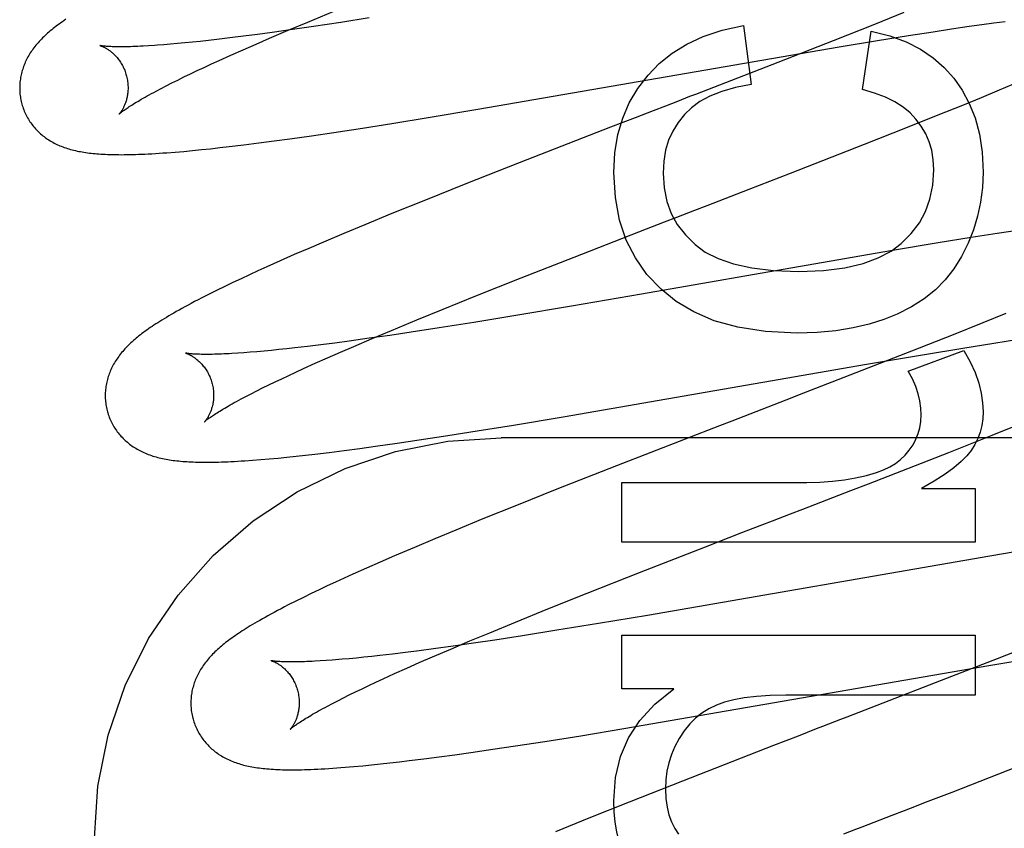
# Model space of a CAD drawing. Header units: inches. Extents: x 0 to 200, y 0 to 129.
# Tile 59 of 94: x 54.34 to 54.522, y 49.95 to 50.1. Entities that reach past the tile are written whole.
import ezdxf

# ---------------------------------------------------------------- set-up
doc = ezdxf.new("R2010")
doc.units = ezdxf.units.IN
doc.header["$LTSCALE"] = 11
doc.header["$MEASUREMENT"] = 0
doc.linetypes.add('HIDDEN', pattern=[0.2, 0.1, -0.1])
doc.layers.add('DEFAULT_2', color=8, linetype='HIDDEN')

msp = doc.modelspace()

# ---------------------------------------------------------------- linework, layer by layer
at = {"layer": 'DEFAULT_2', "color": 8, "linetype": 'HIDDEN'}
for p, q in [((54.41653, 46.55366), (54.41653, 52.05416)), ((54.39336, 50.09927), (54.39804, 50.1012)), ((54.40468, 50.10004), (54.39945, 50.09922)), ((54.50335, 50.10101), (54.49796, 50.09884)), ((54.39053, 50.09789), (54.3868, 50.09736)), ((54.38977, 50.09776), (54.39336, 50.09927)), ((54.39441, 50.09846), (54.39053, 50.09789)), ((54.39945, 50.09922), (54.39441, 50.09846)), ((54.47378, 50.09862), (54.47519, 50.08775)), ((54.49796, 50.09884), (54.4903, 50.0958)), ((54.50875, 50.09749), (54.51218, 50.09801)), ((54.51218, 50.09801), (54.51543, 50.09849)), ((54.51543, 50.09849), (54.51775, 50.09881)), ((54.51775, 50.09881), (54.51996, 50.09911)), ((54.51996, 50.09911), (54.52206, 50.09938)), ((54.37658, 50.09605), (54.37503, 50.09587)), ((54.37898, 50.09634), (54.37658, 50.09605)), ((54.38149, 50.09666), (54.37898, 50.09634)), ((54.3841, 50.097), (54.38149, 50.09666)), ((54.38386, 50.09522), (54.38633, 50.09629)), ((54.3868, 50.09736), (54.3841, 50.097)), ((54.38633, 50.09629), (54.38977, 50.09776)), ((54.4957, 50.08683), (54.49735, 50.09757)), ((54.4985, 50.09587), (54.50423, 50.09679)), ((54.50423, 50.09679), (54.50875, 50.09749)), ((54.36509, 50.09494), (54.36401, 50.09487)), ((54.36807, 50.09517), (54.36684, 50.09507)), ((54.36936, 50.09529), (54.36807, 50.09517)), ((54.3707, 50.09541), (54.36936, 50.09529)), ((54.37209, 50.09555), (54.3707, 50.09541)), ((54.37354, 50.09571), (54.37209, 50.09555)), ((54.37503, 50.09587), (54.37354, 50.09571)), ((54.37919, 50.09316), (54.38148, 50.09417)), ((54.38148, 50.09417), (54.38386, 50.09522)), ((54.4903, 50.0958), (54.48009, 50.0918)), ((54.48072, 50.09287), (54.49143, 50.09469)), ((54.49143, 50.09469), (54.4985, 50.09587)), ((54.37701, 50.09217), (54.37919, 50.09316)), ((54.42477, 50.08316), (54.48072, 50.09287)), ((54.37297, 50.0903), (54.37427, 50.09091)), ((54.37427, 50.09091), (54.37561, 50.09153)), ((54.37561, 50.09153), (54.37701, 50.09217)), ((54.48009, 50.0918), (54.46935, 50.08763)), ((54.36939, 50.08857), (54.37053, 50.08913)), ((54.37053, 50.08913), (54.37172, 50.0897)), ((54.37172, 50.0897), (54.37297, 50.0903)), ((54.36539, 50.08652), (54.3663, 50.087)), ((54.3663, 50.087), (54.36727, 50.0875)), ((54.36727, 50.0875), (54.3683, 50.08803)), ((54.3683, 50.08803), (54.36939, 50.08857)), ((54.46935, 50.08763), (54.46715, 50.08678)), ((54.52098, 50.08676), (54.52336, 50.08777)), ((54.51422, 50.08394), (54.51767, 50.08537)), ((54.51767, 50.08537), (54.52098, 50.08676)), ((54.50971, 50.08211), (54.51422, 50.08394)), ((54.4089, 50.08056), (54.4156, 50.08164)), ((54.4156, 50.08164), (54.42477, 50.08316)), ((54.45376, 50.0816), (54.44925, 50.07985)), ((54.50405, 50.07984), (54.50971, 50.08211)), ((54.39818, 50.0789), (54.40347, 50.0797)), ((54.40347, 50.0797), (54.4089, 50.08056)), ((54.44925, 50.07985), (54.43241, 50.07329)), ((54.49612, 50.0767), (54.50405, 50.07984)), ((54.39009, 50.07773), (54.39408, 50.07829)), ((54.39408, 50.07829), (54.39818, 50.0789)), ((54.37545, 50.07589), (54.37716, 50.07608)), ((54.37716, 50.07608), (54.3789, 50.07628)), ((54.3789, 50.07628), (54.38158, 50.0766)), ((54.38158, 50.0766), (54.38434, 50.07695)), ((54.38434, 50.07695), (54.38718, 50.07733)), ((54.38718, 50.07733), (54.39009, 50.07773)), ((54.48246, 50.07136), (54.49612, 50.0767)), ((54.36891, 50.07527), (54.37048, 50.0754)), ((54.37048, 50.0754), (54.37211, 50.07555)), ((54.37211, 50.07555), (54.37377, 50.07572)), ((54.37377, 50.07572), (54.37545, 50.07589)), ((54.43241, 50.07329), (54.42253, 50.06939)), ((54.47481, 50.0684), (54.48246, 50.07136)), ((54.42253, 50.06939), (54.41507, 50.06641)), ((54.46928, 50.06626), (54.4715, 50.06712)), ((54.41507, 50.06641), (54.40888, 50.0639)), ((54.40888, 50.0639), (54.40389, 50.06184)), ((54.40389, 50.06184), (54.40002, 50.06023)), ((54.45586, 50.06107), (54.45922, 50.06237)), ((54.45922, 50.06237), (54.46146, 50.06324)), ((54.40002, 50.06023), (54.39627, 50.05864)), ((54.44253, 50.05588), (54.45586, 50.06107)), ((54.5206, 50.06023), (54.51577, 50.05948)), ((54.52431, 50.0608), (54.5206, 50.06023)), ((54.39627, 50.05864), (54.39354, 50.05747)), ((54.50971, 50.05849), (54.50125, 50.05708)), ((54.51577, 50.05948), (54.50971, 50.05849)), ((54.39088, 50.05632), (54.3883, 50.05518)), ((54.39354, 50.05747), (54.39088, 50.05632)), ((54.50125, 50.05708), (54.48672, 50.05458)), ((54.3883, 50.05518), (54.3858, 50.05406)), ((54.43277, 50.05204), (54.44253, 50.05588)), ((54.48672, 50.05458), (54.45496, 50.04903)), ((54.3826, 50.0526), (54.38106, 50.05188)), ((54.38418, 50.05332), (54.3826, 50.0526)), ((54.3858, 50.05406), (54.38418, 50.05332)), ((54.37956, 50.05117), (54.37809, 50.05047)), ((54.38106, 50.05188), (54.37956, 50.05117)), ((54.42439, 50.0487), (54.43277, 50.05204)), ((54.3752, 50.04905), (54.37382, 50.04834)), ((54.37663, 50.04976), (54.3752, 50.04905)), ((54.37809, 50.05047), (54.37663, 50.04976)), ((54.45496, 50.04903), (54.44205, 50.04681)), ((54.41834, 50.04626), (54.42439, 50.0487)), ((54.4135, 50.04428), (54.41834, 50.04626)), ((54.44205, 50.04681), (54.43175, 50.04508)), ((54.5222, 50.04546), (54.51792, 50.04372)), ((54.40884, 50.04234), (54.4135, 50.04428)), ((54.42401, 50.04381), (54.41761, 50.0428)), ((54.43175, 50.04508), (54.42401, 50.04381)), ((54.51792, 50.04372), (54.51247, 50.04154)), ((54.40527, 50.04084), (54.40884, 50.04234)), ((54.41247, 50.04201), (54.40851, 50.04142)), ((54.41761, 50.0428), (54.41247, 50.04201)), ((54.51247, 50.04154), (54.50477, 50.03848)), ((54.39581, 50.03968), (54.39335, 50.03938)), ((54.39836, 50.04), (54.39581, 50.03968)), ((54.40101, 50.04036), (54.39836, 50.04)), ((54.40468, 50.04087), (54.40101, 50.04036)), ((54.40185, 50.03938), (54.40527, 50.04084)), ((54.40851, 50.04142), (54.40468, 50.04087)), ((54.51425, 50.03907), (54.51998, 50.03999)), ((54.51998, 50.03999), (54.5245, 50.0407)), ((54.38158, 50.0382), (54.38045, 50.03812)), ((54.38276, 50.03829), (54.38158, 50.0382)), ((54.384, 50.03839), (54.38276, 50.03829)), ((54.3853, 50.03851), (54.384, 50.03839)), ((54.38665, 50.03864), (54.3853, 50.03851)), ((54.38805, 50.03878), (54.38665, 50.03864)), ((54.3895, 50.03893), (54.38805, 50.03878)), ((54.39101, 50.0391), (54.3895, 50.03893)), ((54.39335, 50.03938), (54.39101, 50.0391)), ((54.39702, 50.03727), (54.39939, 50.03831)), ((54.39939, 50.03831), (54.40185, 50.03938)), ((54.50477, 50.03848), (54.49453, 50.03448)), ((54.49646, 50.03607), (54.50717, 50.03789)), ((54.50417, 50.03483), (54.51442, 50.03864)), ((54.50717, 50.03789), (54.51425, 50.03907)), ((54.39259, 50.03528), (54.39475, 50.03626)), ((54.39475, 50.03626), (54.39702, 50.03727)), ((54.44052, 50.02636), (54.49646, 50.03607)), ((54.38986, 50.03403), (54.3912, 50.03465)), ((54.3912, 50.03465), (54.39259, 50.03528)), ((54.49453, 50.03448), (54.48487, 50.03073)), ((54.38616, 50.03226), (54.38734, 50.03283)), ((54.38734, 50.03283), (54.38858, 50.03342)), ((54.38858, 50.03342), (54.38986, 50.03403)), ((54.38197, 50.03015), (54.38293, 50.03064)), ((54.38293, 50.03064), (54.38395, 50.03116)), ((54.38395, 50.03116), (54.38503, 50.0317)), ((54.38503, 50.0317), (54.38616, 50.03226)), ((54.38106, 50.02967), (54.38197, 50.03015)), ((54.43136, 50.02484), (54.44052, 50.02636)), ((54.51963, 50.02296), (54.52532, 50.02525)), ((54.41923, 50.02291), (54.42466, 50.02376)), ((54.42466, 50.02376), (54.43136, 50.02484)), ((54.46935, 50.02473), (54.45031, 50.01733)), ((54.40585, 50.02093), (54.40984, 50.0215)), ((54.40984, 50.0215), (54.41394, 50.0221)), ((54.41394, 50.0221), (54.41923, 50.02291)), ((54.90403, 50.02249), (54.42903, 50.02249)), ((54.51166, 50.01981), (54.51963, 50.02296)), ((54.39467, 50.01949), (54.39735, 50.01981)), ((54.39735, 50.01981), (54.40011, 50.02016)), ((54.40011, 50.02016), (54.40295, 50.02053)), ((54.40295, 50.02053), (54.40585, 50.02093)), ((54.49685, 50.01403), (54.51166, 50.01981)), ((54.3832, 50.01836), (54.38469, 50.01847)), ((54.38469, 50.01847), (54.38626, 50.01861)), ((54.38626, 50.01861), (54.38788, 50.01876)), ((54.38788, 50.01876), (54.38954, 50.01892)), ((54.38954, 50.01892), (54.39122, 50.0191)), ((54.39122, 50.0191), (54.39293, 50.01929)), ((54.39293, 50.01929), (54.39467, 50.01949)), ((54.45031, 50.01733), (54.43935, 50.01301)), ((54.45131, 50.00322), (54.45131, 50.01427)), ((54.45131, 50.01427), (54.48544, 50.01427)), ((54.43935, 50.01301), (54.43189, 50.01003)), ((54.49026, 50.01148), (54.49357, 50.01276)), ((54.49357, 50.01276), (54.49685, 50.01403)), ((54.50662, 50.01316), (54.51651, 50.01316)), ((54.51651, 50.01316), (54.51651, 50.00322)), ((54.43189, 50.01003), (54.4257, 50.00752)), ((54.4257, 50.00752), (54.42069, 50.00547)), ((54.48023, 50.0076), (54.48247, 50.00846)), ((54.42069, 50.00547), (54.41681, 50.00386)), ((54.47349, 50.00499), (54.47686, 50.0063)), ((54.41681, 50.00386), (54.41305, 50.00227)), ((54.46676, 50.00238), (54.47349, 50.00499)), ((54.41305, 50.00227), (54.4094, 50.00071)), ((54.51651, 50.00322), (54.45131, 50.00322)), ((54.45458, 49.99763), (54.46676, 50.00238)), ((54.52647, 50.00186), (54.51925, 50.00066)), ((54.4094, 50.00071), (54.40676, 49.99956)), ((54.51925, 50.00066), (54.45605, 49.98971)), ((54.40419, 49.99843), (54.4017, 49.99732)), ((54.40676, 49.99956), (54.40419, 49.99843)), ((54.40008, 49.99658), (54.3985, 49.99586)), ((54.4017, 49.99732), (54.40008, 49.99658)), ((54.44491, 49.9938), (54.45458, 49.99763)), ((54.39546, 49.99443), (54.394, 49.99374)), ((54.39696, 49.99514), (54.39546, 49.99443)), ((54.3985, 49.99586), (54.39696, 49.99514)), ((54.39258, 49.99304), (54.39117, 49.99234)), ((54.394, 49.99374), (54.39258, 49.99304)), ((54.43767, 49.9909), (54.44491, 49.9938)), ((54.39117, 49.99234), (54.38978, 49.99164)), ((54.43171, 49.98848), (54.43767, 49.9909)), ((54.45605, 49.98971), (54.447, 49.9882)), ((54.42694, 49.98651), (54.43171, 49.98848)), ((54.447, 49.9882), (54.43933, 49.98695)), ((54.42327, 49.98498), (54.42694, 49.98651)), ((54.42791, 49.98516), (54.42398, 49.98458)), ((54.43299, 49.98594), (54.42791, 49.98516)), ((54.43933, 49.98695), (54.43299, 49.98594)), ((54.45131, 49.97614), (54.45131, 49.98603)), ((54.45131, 49.98603), (54.51651, 49.98603)), ((54.51651, 49.98603), (54.51651, 49.97498)), ((54.41656, 49.98353), (54.41394, 49.98319)), ((54.41637, 49.98204), (54.41974, 49.98349)), ((54.42019, 49.98404), (54.41656, 49.98353)), ((54.41974, 49.98349), (54.42327, 49.98498)), ((54.42398, 49.98458), (54.42019, 49.98404)), ((54.5283, 49.98476), (54.52055, 49.98169)), ((54.40101, 49.98171), (54.39972, 49.9816)), ((54.40234, 49.98184), (54.40101, 49.98171)), ((54.40373, 49.98198), (54.40234, 49.98184)), ((54.40517, 49.98213), (54.40373, 49.98198)), ((54.40666, 49.98229), (54.40517, 49.98213)), ((54.40898, 49.98256), (54.40666, 49.98229)), ((54.41141, 49.98286), (54.40898, 49.98256)), ((54.41394, 49.98319), (54.41141, 49.98286)), ((54.41395, 49.98098), (54.41637, 49.98204)), ((54.52055, 49.98169), (54.51026, 49.97767)), ((54.51903, 49.98044), (54.52731, 49.98183)), ((54.39676, 49.98136), (54.39567, 49.98129)), ((54.3979, 49.98145), (54.39676, 49.98136)), ((54.4094, 49.97896), (54.41163, 49.97996)), ((54.41163, 49.97996), (54.41395, 49.98098)), ((54.45168, 49.9688), (54.51903, 49.98044)), ((54.40593, 49.97736), (54.40728, 49.97799)), ((54.40728, 49.97799), (54.4094, 49.97896)), ((54.40218, 49.97558), (54.40338, 49.97616)), ((54.40338, 49.97616), (54.40463, 49.97675)), ((54.40463, 49.97675), (54.40593, 49.97736)), ((54.46089, 49.97614), (54.45131, 49.97614)), ((54.51026, 49.97767), (54.49946, 49.97348)), ((54.39891, 49.97395), (54.39995, 49.97448)), ((54.39995, 49.97448), (54.40104, 49.97502)), ((54.40104, 49.97502), (54.40218, 49.97558)), ((54.51651, 49.97498), (54.48158, 49.97498)), ((54.39702, 49.97296), (54.39793, 49.97345)), ((54.39793, 49.97345), (54.39891, 49.97395)), ((54.44373, 49.96749), (54.45168, 49.9688)), ((54.43709, 49.96644), (54.44373, 49.96749)), ((54.48383, 49.96743), (54.47931, 49.96568)), ((54.42755, 49.96499), (54.43173, 49.96561)), ((54.43173, 49.96561), (54.43709, 49.96644)), ((54.47931, 49.96568), (54.46249, 49.95912)), ((54.41481, 49.96323), (54.41763, 49.9636)), ((54.41763, 49.9636), (54.42053, 49.96399)), ((54.42053, 49.96399), (54.42349, 49.9644)), ((54.42349, 49.9644), (54.42755, 49.96499)), ((54.40189, 49.9618), (54.40351, 49.96195)), ((54.40351, 49.96195), (54.40515, 49.96211)), ((54.40515, 49.96211), (54.40682, 49.96229)), ((54.40682, 49.96229), (54.40853, 49.96248)), ((54.40853, 49.96248), (54.41028, 49.96268)), ((54.41028, 49.96268), (54.41207, 49.96289)), ((54.41207, 49.96289), (54.41481, 49.96323)), ((54.51225, 49.95708), (54.52705, 49.96286)), ((54.46249, 49.95912), (54.45266, 49.95523)), ((54.50787, 49.95539), (54.51225, 49.95708)), ((54.45266, 49.95523), (54.44524, 49.95226)), ((54.44524, 49.95226), (54.4391, 49.94975))]:
    msp.add_line(p, q, dxfattribs=at)
for points in [[(54.34873, 50.09978), (54.34841, 50.09956), (54.3481, 50.09934), (54.3478, 50.09913), (54.3475, 50.09891), (54.34721, 50.0987), (54.34693, 50.09849), (54.34666, 50.09827), (54.34639, 50.09806), (54.34613, 50.09785), (54.34587, 50.09764), (54.34562, 50.09742)], [(54.45616, 50.08947), (54.45824, 50.09163), (54.46064, 50.09354), (54.46331, 50.0952), (54.46635, 50.09661), (54.46985, 50.09775), (54.47378, 50.09862)], [(54.34562, 50.09742), (54.34537, 50.09721), (54.34513, 50.09699), (54.3449, 50.09677), (54.34467, 50.09656), (54.34444, 50.09634), (54.34422, 50.09611), (54.34401, 50.09589), (54.3438, 50.09567), (54.3436, 50.09544), (54.3434, 50.09521), (54.34321, 50.09499), (54.34303, 50.09476), (54.34285, 50.09452), (54.34267, 50.09429), (54.3425, 50.09405), (54.34234, 50.09382), (54.34218, 50.09358), (54.34203, 50.09333), (54.34189, 50.09309), (54.34175, 50.09284), (54.34161, 50.09259), (54.34148, 50.09234), (54.34136, 50.09209), (54.34125, 50.09184), (54.34114, 50.09159), (54.34104, 50.09134), (54.34094, 50.09109), (54.34085, 50.09084), (54.34077, 50.09058), (54.34069, 50.09033), (54.34062, 50.09007), (54.34055, 50.0898), (54.34049, 50.08954), (54.34043, 50.08928), (54.34038, 50.08901), (54.34034, 50.08874), (54.3403, 50.08847), (54.34027, 50.0882), (54.34025, 50.08792), (54.34023, 50.08765), (54.34022, 50.08737), (54.34022, 50.08709), (54.34022, 50.08682), (54.34023, 50.08654), (54.34025, 50.08626), (54.34027, 50.08598), (54.3403, 50.08571), (54.34034, 50.08543), (54.34039, 50.08516), (54.34044, 50.08488), (54.3405, 50.08461), (54.34056, 50.08434), (54.34062, 50.0841)], [(54.49735, 50.09757), (54.50077, 50.0967), (54.50381, 50.09559), (54.50644, 50.09425), (54.50874, 50.09268), (54.51079, 50.0909), (54.51256, 50.08891)], [(54.35505, 50.09493), (54.35504, 50.09493), (54.35503, 50.09493), (54.35503, 50.09493), (54.35503, 50.09493), (54.35505, 50.09493), (54.35507, 50.09492), (54.3551, 50.09491), (54.35513, 50.0949), (54.35518, 50.09489), (54.35523, 50.09487), (54.35528, 50.09485), (54.35534, 50.09483), (54.35541, 50.0948), (54.35548, 50.09477), (54.35556, 50.09474), (54.35564, 50.0947), (54.35573, 50.09466), (54.35582, 50.09461), (54.35591, 50.09457), (54.35601, 50.09451), (54.35611, 50.09446), (54.35621, 50.0944), (54.35632, 50.09433), (54.35643, 50.09426), (54.35654, 50.09419), (54.35666, 50.09411), (54.35678, 50.09403), (54.3569, 50.09394), (54.35702, 50.09384), (54.35714, 50.09374), (54.35727, 50.09363), (54.3574, 50.09352), (54.35753, 50.0934), (54.35766, 50.09328), (54.35779, 50.09315), (54.35792, 50.09301), (54.35805, 50.09286), (54.35818, 50.09271), (54.35831, 50.09255), (54.35844, 50.09238), (54.35857, 50.09221), (54.3587, 50.09203), (54.35882, 50.09184), (54.35895, 50.09165), (54.35906, 50.09145), (54.35918, 50.09124), (54.35929, 50.09103), (54.35939, 50.09082), (54.35949, 50.0906), (54.35959, 50.09037), (54.35967, 50.09014), (54.35976, 50.08991), (54.35983, 50.08967), (54.35989, 50.08946)], [(54.36401, 50.09487), (54.36298, 50.09481), (54.36249, 50.09479), (54.36202, 50.09477), (54.36156, 50.09475), (54.36111, 50.09473), (54.36069, 50.09472), (54.36028, 50.09471), (54.35988, 50.0947), (54.3595, 50.0947), (54.35914, 50.09469), (54.35879, 50.09469), (54.35846, 50.0947), (54.35815, 50.0947), (54.35785, 50.0947), (54.35757, 50.09471), (54.35731, 50.09472), (54.35706, 50.09473), (54.35683, 50.09474), (54.35661, 50.09475), (54.35641, 50.09477), (54.35623, 50.09478), (54.35606, 50.0948), (54.3559, 50.09481), (54.35576, 50.09482), (54.35563, 50.09484), (54.35552, 50.09485), (54.35542, 50.09487), (54.35533, 50.09488), (54.35525, 50.09489), (54.35519, 50.0949), (54.35514, 50.09491), (54.35509, 50.09492), (54.35506, 50.09492), (54.35505, 50.09493)], [(54.36684, 50.09507), (54.36566, 50.09498), (54.36509, 50.09494)], [(54.35989, 50.08946), (54.35995, 50.08925), (54.36001, 50.08901), (54.36006, 50.08877), (54.3601, 50.08852), (54.36013, 50.08828), (54.36016, 50.08804), (54.36019, 50.0878), (54.3602, 50.08756), (54.36021, 50.08733), (54.36021, 50.0871), (54.36021, 50.08687), (54.3602, 50.08664), (54.36018, 50.08642), (54.36016, 50.08621), (54.36013, 50.086), (54.3601, 50.0858), (54.36007, 50.0856), (54.36003, 50.08541), (54.35999, 50.08522), (54.35995, 50.08504), (54.3599, 50.08486), (54.35985, 50.0847), (54.3598, 50.08453), (54.35975, 50.08438), (54.35969, 50.08423), (54.35964, 50.08408), (54.35958, 50.08394), (54.35952, 50.08381), (54.35946, 50.08368), (54.3594, 50.08356), (54.35935, 50.08345), (54.35929, 50.08333), (54.35923, 50.08323), (54.35917, 50.08313), (54.35912, 50.08303), (54.35906, 50.08294), (54.35901, 50.08286), (54.35895, 50.08278), (54.3589, 50.08271), (54.35886, 50.08264), (54.35881, 50.08258), (54.35877, 50.08252), (54.35873, 50.08247), (54.35869, 50.08242), (54.35865, 50.08238), (54.35862, 50.08235), (54.3586, 50.08232), (54.35858, 50.0823), (54.35856, 50.08228), (54.35855, 50.08227), (54.35855, 50.08226)], [(54.44984, 50.07148), (54.45005, 50.07514), (54.4506, 50.0785), (54.45148, 50.08154), (54.4527, 50.08433), (54.45426, 50.08699), (54.45616, 50.08947)], [(54.51256, 50.08891), (54.51412, 50.0867), (54.51543, 50.08424), (54.51649, 50.08157), (54.51729, 50.07859), (54.51778, 50.07524), (54.51798, 50.07154)], [(54.47519, 50.08775), (54.47229, 50.08719), (54.46975, 50.08647), (54.46758, 50.08559), (54.46574, 50.08458), (54.46418, 50.08346), (54.46291, 50.08223)], [(54.35855, 50.08227), (54.35856, 50.08227), (54.35858, 50.08229), (54.3586, 50.08231), (54.35863, 50.08234), (54.35867, 50.08238), (54.35872, 50.08242), (54.35878, 50.08247), (54.35885, 50.08253), (54.35893, 50.08259), (54.35903, 50.08266), (54.35913, 50.08274), (54.35925, 50.08283), (54.35938, 50.08292), (54.35952, 50.08303), (54.35967, 50.08314), (54.35984, 50.08325), (54.36002, 50.08338), (54.36022, 50.08351), (54.36043, 50.08365), (54.36066, 50.08379), (54.3609, 50.08395), (54.36115, 50.08411), (54.36142, 50.08427), (54.36171, 50.08445), (54.36201, 50.08463), (54.36232, 50.08481), (54.36265, 50.08501), (54.363, 50.0852), (54.36336, 50.08541), (54.36374, 50.08562), (54.36413, 50.08584), (54.36453, 50.08606), (54.36495, 50.08629), (54.36539, 50.08652)], [(54.46383, 50.0855), (54.46161, 50.08463), (54.46049, 50.0842), (54.45938, 50.08377), (54.45713, 50.0829)], [(54.46715, 50.08678), (54.46494, 50.08592), (54.46383, 50.0855)], [(54.50558, 50.08137), (54.50451, 50.0825), (54.50321, 50.08355), (54.50171, 50.08452), (54.49998, 50.0854), (54.49797, 50.08617), (54.4957, 50.08683)], [(54.34062, 50.0841), (54.34069, 50.08388), (54.34077, 50.08361), (54.34086, 50.08335), (54.34096, 50.08308), (54.34106, 50.08283), (54.34117, 50.08257), (54.34129, 50.08232), (54.34141, 50.08207), (54.34154, 50.08182), (54.34168, 50.08158), (54.34182, 50.08134), (54.34196, 50.0811), (54.34211, 50.08087), (54.34227, 50.08065), (54.34243, 50.08042), (54.3426, 50.08021), (54.34277, 50.07999), (54.34294, 50.07979), (54.34312, 50.07958), (54.34331, 50.07938), (54.3435, 50.07919), (54.34369, 50.079), (54.34388, 50.07882), (54.34408, 50.07864), (54.34429, 50.07846), (54.3445, 50.07829), (54.34471, 50.07812), (54.34492, 50.07796), (54.34515, 50.0778), (54.34537, 50.07765), (54.3456, 50.0775), (54.34584, 50.07735), (54.34608, 50.07721), (54.34633, 50.07707), (54.34658, 50.07693), (54.34684, 50.0768), (54.3471, 50.07668), (54.34736, 50.07656), (54.34762, 50.07644), (54.34789, 50.07633), (54.34817, 50.07623), (54.34844, 50.07612), (54.34872, 50.07603), (54.34901, 50.07593), (54.3493, 50.07585), (54.34959, 50.07576), (54.34989, 50.07568), (54.35019, 50.0756), (54.35049, 50.07553), (54.3508, 50.07546), (54.35112, 50.0754), (54.35143, 50.07534), (54.35175, 50.07528), (54.35208, 50.07523), (54.35241, 50.07518), (54.35274, 50.07513), (54.35308, 50.07509), (54.35342, 50.07505), (54.35377, 50.07501), (54.35412, 50.07497), (54.35448, 50.07494), (54.35485, 50.07492), (54.35522, 50.07489), (54.3556, 50.07487), (54.35599, 50.07485), (54.35639, 50.07483), (54.3568, 50.07482), (54.35722, 50.0748), (54.35765, 50.07479), (54.35809, 50.07479), (54.35854, 50.07479), (54.35901, 50.07478), (54.35948, 50.07479), (54.35998, 50.07479), (54.36049, 50.0748), (54.36102, 50.07481), (54.36156, 50.07483), (54.36213, 50.07485), (54.36272, 50.07487), (54.36332, 50.0749), (54.36395, 50.07493), (54.3646, 50.07496), (54.36526, 50.075), (54.36595, 50.07505), (54.36666, 50.0751), (54.36739, 50.07515), (54.36891, 50.07527)], [(54.45713, 50.0829), (54.45601, 50.08247), (54.45376, 50.0816)], [(54.46291, 50.08223), (54.46171, 50.08074), (54.46073, 50.07915), (54.45996, 50.07746), (54.4594, 50.07562), (54.45906, 50.07358), (54.45892, 50.07136)], [(54.5089, 50.07197), (54.50879, 50.07386), (54.5085, 50.0756), (54.50804, 50.07718), (54.5074, 50.07866), (54.50658, 50.08006), (54.50558, 50.08137)], [(54.45855, 50.04993), (54.45596, 50.05268), (54.45382, 50.05572), (54.45214, 50.05901), (54.45091, 50.06267), (54.45015, 50.06685), (54.44984, 50.07148)], [(54.45892, 50.07136), (54.45912, 50.06863), (54.45962, 50.06613), (54.46043, 50.06391), (54.46156, 50.06187), (54.46304, 50.05996), (54.46485, 50.05819)], [(54.50289, 50.05839), (54.50472, 50.06022), (54.50622, 50.0622), (54.50736, 50.0643), (54.50818, 50.06659), (54.5087, 50.06916), (54.5089, 50.07197)], [(54.51798, 50.07154), (54.51786, 50.06874), (54.51753, 50.06603), (54.51698, 50.06344), (54.51622, 50.06092), (54.51522, 50.05842), (54.51399, 50.05595)], [(54.4715, 50.06712), (54.47261, 50.06755), (54.47481, 50.0684)], [(54.46482, 50.06454), (54.46705, 50.0654), (54.46928, 50.06626)], [(54.46146, 50.06324), (54.4637, 50.0641), (54.46482, 50.06454)], [(54.46485, 50.05819), (54.46672, 50.05681), (54.46908, 50.05563), (54.47191, 50.05462), (54.4753, 50.05386), (54.47933, 50.05338), (54.48397, 50.05319)], [(54.48397, 50.05319), (54.48853, 50.05339), (54.49249, 50.05388), (54.49584, 50.05468), (54.49865, 50.05572), (54.50101, 50.05695), (54.50289, 50.05839)], [(54.51399, 50.05595), (54.51258, 50.0537), (54.51097, 50.05165), (54.50917, 50.04982), (54.50713, 50.04817), (54.50478, 50.04667), (54.50214, 50.04533)], [(54.48366, 50.04183), (54.47784, 50.04215), (54.47272, 50.04291), (54.46836, 50.04413), (54.46461, 50.04574), (54.46132, 50.04767), (54.45855, 50.04993)], [(54.37382, 50.04834), (54.37315, 50.048), (54.3725, 50.04766), (54.37188, 50.04733), (54.37128, 50.04701), (54.37071, 50.0467), (54.37016, 50.0464), (54.36963, 50.0461), (54.36912, 50.04582), (54.36863, 50.04554), (54.36817, 50.04527), (54.36771, 50.045), (54.36728, 50.04474), (54.36686, 50.04449), (54.36646, 50.04424), (54.36607, 50.044), (54.36569, 50.04376), (54.36533, 50.04352), (54.36498, 50.04329), (54.36464, 50.04306), (54.36431, 50.04284), (54.36398, 50.04262), (54.36367, 50.0424), (54.36337, 50.04218), (54.36307, 50.04196), (54.36278, 50.04174), (54.3625, 50.04153), (54.36223, 50.04131), (54.36197, 50.0411), (54.36171, 50.04088), (54.36145, 50.04067)], [(54.50214, 50.04533), (54.49965, 50.04433), (54.49693, 50.04349), (54.49399, 50.04279), (54.49081, 50.04227), (54.48736, 50.04195), (54.48366, 50.04183)], [(54.36145, 50.04067), (54.3612, 50.04045), (54.36096, 50.04024), (54.36072, 50.04002), (54.36049, 50.0398), (54.36027, 50.03958), (54.36005, 50.03936), (54.35983, 50.03914), (54.35962, 50.03891), (54.35942, 50.03869), (54.35922, 50.03846), (54.35903, 50.03823), (54.35884, 50.038), (54.35866, 50.03776), (54.35849, 50.03753), (54.35832, 50.03729), (54.35815, 50.03705), (54.35799, 50.03681), (54.35784, 50.03657), (54.35769, 50.03633), (54.35755, 50.03608), (54.35742, 50.03583), (54.35729, 50.03558), (54.35717, 50.03533), (54.35705, 50.03508), (54.35694, 50.03483), (54.35684, 50.03458), (54.35674, 50.03432), (54.35665, 50.03407), (54.35657, 50.03381), (54.35649, 50.03356), (54.35641, 50.03329), (54.35634, 50.03303), (54.35628, 50.03277), (54.35623, 50.0325), (54.35618, 50.03223), (54.35613, 50.03196), (54.3561, 50.03169), (54.35606, 50.03142), (54.35604, 50.03114), (54.35602, 50.03087), (54.35601, 50.03059), (54.35601, 50.03031), (54.35601, 50.03004), (54.35602, 50.02976), (54.35604, 50.02948), (54.35606, 50.0292), (54.35609, 50.02892), (54.35613, 50.02864), (54.35618, 50.02837), (54.35623, 50.02809), (54.35629, 50.02782), (54.35635, 50.02755), (54.35641, 50.02731)], [(54.37085, 50.03813), (54.37083, 50.03814), (54.37082, 50.03814), (54.37082, 50.03814), (54.37082, 50.03814), (54.37084, 50.03814), (54.37086, 50.03813), (54.37089, 50.03812), (54.37092, 50.03811), (54.37096, 50.0381), (54.37101, 50.03808), (54.37107, 50.03806), (54.37113, 50.03804), (54.3712, 50.03801), (54.37127, 50.03798), (54.37135, 50.03795), (54.37143, 50.03791), (54.37151, 50.03787), (54.3716, 50.03783), (54.3717, 50.03778), (54.37179, 50.03773), (54.37189, 50.03767), (54.372, 50.03761), (54.3721, 50.03754), (54.37222, 50.03748), (54.37233, 50.0374), (54.37244, 50.03732), (54.37256, 50.03724), (54.37268, 50.03715), (54.37281, 50.03705), (54.37293, 50.03695), (54.37306, 50.03685), (54.37318, 50.03673), (54.37331, 50.03662), (54.37344, 50.03649), (54.37358, 50.03636), (54.37371, 50.03622), (54.37384, 50.03607), (54.37397, 50.03592), (54.3741, 50.03576), (54.37423, 50.0356), (54.37436, 50.03542), (54.37449, 50.03524), (54.37461, 50.03506), (54.37473, 50.03486), (54.37485, 50.03466), (54.37497, 50.03446), (54.37508, 50.03424), (54.37518, 50.03403), (54.37528, 50.03381), (54.37538, 50.03358), (54.37546, 50.03335), (54.37555, 50.03312), (54.37562, 50.03288), (54.37568, 50.03267)], [(54.38045, 50.03812), (54.37939, 50.03806), (54.37888, 50.03803), (54.37838, 50.038), (54.3779, 50.03798), (54.37744, 50.03796), (54.37699, 50.03794), (54.37656, 50.03793), (54.37615, 50.03792), (54.37575, 50.03791), (54.37537, 50.03791), (54.375, 50.0379), (54.37465, 50.0379), (54.37431, 50.0379), (54.37399, 50.03791), (54.37369, 50.03791), (54.37341, 50.03792), (54.37314, 50.03793), (54.37289, 50.03794), (54.37266, 50.03795), (54.37244, 50.03796), (54.37224, 50.03797), (54.37205, 50.03799), (54.37188, 50.038), (54.37172, 50.03802), (54.37157, 50.03803), (54.37144, 50.03805), (54.37133, 50.03806), (54.37122, 50.03807), (54.37113, 50.03809), (54.37105, 50.0381), (54.37099, 50.03811), (54.37093, 50.03812), (54.37089, 50.03813), (54.37086, 50.03813), (54.37085, 50.03813)], [(54.51442, 50.03864), (54.51557, 50.03654), (54.51649, 50.03453), (54.51717, 50.03259), (54.51763, 50.03074), (54.5179, 50.02897), (54.51798, 50.02728)], [(54.50656, 50.02673), (54.50651, 50.028), (54.50632, 50.0293), (54.50601, 50.03062), (54.50556, 50.03198), (54.50494, 50.03338), (54.50417, 50.03483)], [(54.37568, 50.03267), (54.37574, 50.03246), (54.3758, 50.03222), (54.37585, 50.03198), (54.37589, 50.03173), (54.37592, 50.03149), (54.37595, 50.03125), (54.37598, 50.03101), (54.37599, 50.03078), (54.376, 50.03054), (54.376, 50.03031), (54.376, 50.03008), (54.37599, 50.02986), (54.37597, 50.02964), (54.37595, 50.02942), (54.37593, 50.02922), (54.3759, 50.02901), (54.37586, 50.02881), (54.37583, 50.02862), (54.37578, 50.02844), (54.37574, 50.02825), (54.37569, 50.02808), (54.37564, 50.02791), (54.37559, 50.02775), (54.37554, 50.02759), (54.37549, 50.02744), (54.37543, 50.0273), (54.37537, 50.02716), (54.37532, 50.02703), (54.37526, 50.0269), (54.3752, 50.02678), (54.37514, 50.02666), (54.37508, 50.02655), (54.37502, 50.02644), (54.37497, 50.02634), (54.37491, 50.02625), (54.37486, 50.02616), (54.3748, 50.02607), (54.37475, 50.026), (54.3747, 50.02592), (54.37465, 50.02585), (54.3746, 50.02579), (54.37456, 50.02573), (54.37452, 50.02568), (54.37448, 50.02563), (54.37445, 50.02559), (54.37442, 50.02556), (54.37439, 50.02553), (54.37437, 50.02551), (54.37436, 50.02549), (54.37435, 50.02548), (54.37434, 50.02547)], [(54.48487, 50.03073), (54.48159, 50.02946), (54.48049, 50.02904)], [(54.37434, 50.02547), (54.37435, 50.02548), (54.37436, 50.0255), (54.37439, 50.02552), (54.37442, 50.02554), (54.37446, 50.02558), (54.37451, 50.02562), (54.37456, 50.02567), (54.37463, 50.02573), (54.37471, 50.02579), (54.3748, 50.02586), (54.3749, 50.02594), (54.37501, 50.02602), (54.37514, 50.02611), (54.37528, 50.02621), (54.37543, 50.02632), (54.37559, 50.02644), (54.37577, 50.02656), (54.37596, 50.02669), (54.37617, 50.02682), (54.37639, 50.02697), (54.37663, 50.02712), (54.37688, 50.02728), (54.37715, 50.02744), (54.37743, 50.02761), (54.37772, 50.02779), (54.37804, 50.02798), (54.37836, 50.02817), (54.3787, 50.02836), (54.37906, 50.02857), (54.37943, 50.02877), (54.37982, 50.02899), (54.38022, 50.02921), (54.38063, 50.02944), (54.38106, 50.02967)], [(54.48049, 50.02904), (54.47827, 50.02818), (54.47717, 50.02775), (54.47605, 50.02732), (54.47494, 50.02689), (54.47271, 50.02603)], [(54.35641, 50.02731), (54.35648, 50.02709), (54.35656, 50.02682), (54.35665, 50.02656), (54.35675, 50.02629), (54.35686, 50.02603), (54.35697, 50.02578), (54.35708, 50.02553), (54.3572, 50.02528), (54.35733, 50.02503), (54.35747, 50.02479), (54.35761, 50.02455), (54.35775, 50.02431), (54.3579, 50.02408), (54.35806, 50.02386), (54.35822, 50.02363), (54.35839, 50.02342), (54.35856, 50.0232), (54.35873, 50.023), (54.35891, 50.02279), (54.3591, 50.02259), (54.35929, 50.0224), (54.35948, 50.02221), (54.35967, 50.02202), (54.35987, 50.02185), (54.36008, 50.02167), (54.36029, 50.0215), (54.3605, 50.02133), (54.36071, 50.02117), (54.36093, 50.02101), (54.36116, 50.02086), (54.36139, 50.02071), (54.36163, 50.02056), (54.36187, 50.02042), (54.36212, 50.02028), (54.36237, 50.02014), (54.36263, 50.02001), (54.36288, 50.01989), (54.36315, 50.01977), (54.36341, 50.01965), (54.36368, 50.01954), (54.36395, 50.01944), (54.36423, 50.01933), (54.36451, 50.01924), (54.3648, 50.01914), (54.36509, 50.01905), (54.36538, 50.01897), (54.36568, 50.01889), (54.36598, 50.01881), (54.36628, 50.01874), (54.36659, 50.01867), (54.3669, 50.01861), (54.36722, 50.01855), (54.36754, 50.01849), (54.36786, 50.01844), (54.36819, 50.01839), (54.36853, 50.01834), (54.36887, 50.01829), (54.36921, 50.01825), (54.36956, 50.01822), (54.36992, 50.01818), (54.37029, 50.01815), (54.37066, 50.01812), (54.37104, 50.0181), (54.37143, 50.01807), (54.37182, 50.01805), (54.37223, 50.01804), (54.37264, 50.01802), (54.37307, 50.01801), (54.3735, 50.018), (54.37395, 50.018), (54.37441, 50.01799), (54.37488, 50.01799), (54.37536, 50.018), (54.37586, 50.018), (54.37638, 50.01801), (54.37691, 50.01803), (54.37745, 50.01804), (54.37802, 50.01806), (54.3786, 50.01808), (54.3792, 50.01811), (54.37981, 50.01814), (54.38045, 50.01818), (54.38111, 50.01822), (54.38178, 50.01826), (54.3832, 50.01836)], [(54.51798, 50.02728), (54.51792, 50.02599), (54.51773, 50.02475), (54.51743, 50.02355), (54.517, 50.0224), (54.51645, 50.02127), (54.51577, 50.02016)], [(54.47271, 50.02603), (54.47159, 50.0256), (54.46935, 50.02473)], [(54.50437, 50.02021), (54.50505, 50.02121), (54.5056, 50.02223), (54.50602, 50.02327), (54.50631, 50.02435), (54.5065, 50.02551), (54.50656, 50.02673)], [(54.35403, 49.94855), (54.35466, 49.95816), (54.35656, 49.96762), (54.3597, 49.97676), (54.36401, 49.98542), (54.36945, 49.99346), (54.3759, 50.00074), (54.38327, 50.00714), (54.39144, 50.01253), (54.40025, 50.01683), (54.40956, 50.01996), (54.41921, 50.02185), (54.42903, 50.02249)], [(54.49834, 50.0161), (54.49962, 50.01657), (54.50078, 50.01712), (54.50181, 50.01775), (54.50273, 50.01847), (54.50359, 50.01929), (54.50437, 50.02021)], [(54.51577, 50.02016), (54.515, 50.01917), (54.51394, 50.01811), (54.51261, 50.01698), (54.51096, 50.01578), (54.50896, 50.01451), (54.50662, 50.01316)], [(54.48544, 50.01427), (54.48787, 50.01433), (54.49019, 50.01449), (54.49238, 50.01476), (54.49446, 50.01512), (54.49645, 50.01557), (54.49834, 50.0161)], [(54.48693, 50.01019), (54.48805, 50.01062), (54.49026, 50.01148)], [(54.48247, 50.00846), (54.4847, 50.00933), (54.48693, 50.01019)], [(54.47686, 50.0063), (54.47911, 50.00716), (54.48023, 50.0076)], [(54.38978, 49.99164), (54.3891, 49.99129), (54.38844, 49.99094), (54.38779, 49.9906), (54.38717, 49.99027), (54.38658, 49.98995), (54.38602, 49.98965), (54.38549, 49.98935), (54.38499, 49.98907), (54.3845, 49.98879), (54.38404, 49.98853), (54.3836, 49.98827), (54.38318, 49.98802), (54.38277, 49.98777), (54.38238, 49.98753), (54.382, 49.9873), (54.38164, 49.98707), (54.38128, 49.98684), (54.38094, 49.98661), (54.3806, 49.98639), (54.38028, 49.98617), (54.37996, 49.98595), (54.37965, 49.98574), (54.37935, 49.98552), (54.37906, 49.98531), (54.37877, 49.9851), (54.37849, 49.98489), (54.37822, 49.98468), (54.37795, 49.98447), (54.37769, 49.98425), (54.37744, 49.98404), (54.37718, 49.98383)], [(54.37718, 49.98383), (54.37694, 49.98361), (54.3767, 49.9834), (54.37646, 49.98318), (54.37623, 49.98296), (54.37601, 49.98274), (54.37579, 49.98252), (54.37558, 49.9823), (54.37537, 49.98207), (54.37517, 49.98185), (54.37497, 49.98162), (54.37478, 49.98139), (54.3746, 49.98116), (54.37442, 49.98093), (54.37425, 49.9807), (54.37408, 49.98046), (54.37392, 49.98022), (54.37376, 49.97998), (54.37361, 49.97974), (54.37346, 49.9795), (54.37332, 49.97925), (54.37319, 49.979), (54.37306, 49.97875), (54.37294, 49.9785), (54.37283, 49.97825), (54.37272, 49.978), (54.37262, 49.97775), (54.37252, 49.9775), (54.37243, 49.97725), (54.37235, 49.97699), (54.37227, 49.97674), (54.3722, 49.97648), (54.37213, 49.97622), (54.37207, 49.97595), (54.37201, 49.97569), (54.37196, 49.97542), (54.37192, 49.97515), (54.37188, 49.97488), (54.37185, 49.97461), (54.37183, 49.97433), (54.37181, 49.97406), (54.3718, 49.97378), (54.3718, 49.97351), (54.3718, 49.97323), (54.37181, 49.97295), (54.37183, 49.97268), (54.37185, 49.9724), (54.37188, 49.97212), (54.37192, 49.97185), (54.37197, 49.97157), (54.37202, 49.9713), (54.37208, 49.97102), (54.37214, 49.97075), (54.37221, 49.97052)], [(54.39972, 49.9816), (54.39849, 49.98149), (54.3979, 49.98145)], [(54.38663, 49.98135), (54.38662, 49.98135), (54.38661, 49.98135), (54.38662, 49.98135), (54.38663, 49.98134), (54.38666, 49.98134), (54.38669, 49.98133), (54.38673, 49.98132), (54.38677, 49.9813), (54.38682, 49.98128), (54.38688, 49.98126), (54.38694, 49.98124), (54.38701, 49.98121), (54.38708, 49.98118), (54.38716, 49.98115), (54.38724, 49.98111), (54.38733, 49.98107), (54.38742, 49.98102), (54.38751, 49.98097), (54.38761, 49.98092), (54.38771, 49.98086), (54.38781, 49.9808), (54.38792, 49.98074), (54.38803, 49.98067), (54.38814, 49.98059), (54.38826, 49.98051), (54.38838, 49.98043), (54.3885, 49.98034), (54.38862, 49.98024), (54.38874, 49.98014), (54.38887, 49.98004), (54.389, 49.97992), (54.38912, 49.97981), (54.38925, 49.97968), (54.38938, 49.97955), (54.38952, 49.97941), (54.38965, 49.97926), (54.38978, 49.97911), (54.38991, 49.97895), (54.39004, 49.97879), (54.39016, 49.97861), (54.39029, 49.97843), (54.39041, 49.97825), (54.39053, 49.97806), (54.39065, 49.97786), (54.39076, 49.97765), (54.39087, 49.97744), (54.39098, 49.97723), (54.39108, 49.97701), (54.39117, 49.97678), (54.39126, 49.97655), (54.39134, 49.97632), (54.39141, 49.97609), (54.39147, 49.97588)], [(54.39567, 49.98129), (54.39465, 49.98124), (54.39416, 49.98121), (54.39368, 49.98119), (54.39322, 49.98117), (54.39278, 49.98115), (54.39235, 49.98114), (54.39194, 49.98113), (54.39154, 49.98112), (54.39116, 49.98112), (54.3908, 49.98111), (54.39045, 49.98111), (54.39012, 49.98111), (54.3898, 49.98112), (54.3895, 49.98112), (54.38922, 49.98113), (54.38895, 49.98114), (54.3887, 49.98115), (54.38846, 49.98116), (54.38824, 49.98117), (54.38803, 49.98118), (54.38785, 49.9812), (54.38767, 49.98121), (54.38752, 49.98122), (54.38738, 49.98124), (54.38725, 49.98125), (54.38714, 49.98127), (54.38703, 49.98128), (54.38694, 49.98129), (54.38687, 49.9813), (54.3868, 49.98131), (54.38674, 49.98132), (54.3867, 49.98133), (54.38666, 49.98134), (54.38664, 49.98134), (54.38663, 49.98135)], [(54.44984, 49.95545), (54.45018, 49.95975), (54.45109, 49.96365), (54.45254, 49.96711), (54.45462, 49.97029), (54.45741, 49.97331), (54.46089, 49.97614)], [(54.39147, 49.97588), (54.39153, 49.97567), (54.39159, 49.97543), (54.39164, 49.97518), (54.39168, 49.97494), (54.39172, 49.9747), (54.39175, 49.97446), (54.39177, 49.97422), (54.39178, 49.97398), (54.39179, 49.97374), (54.39179, 49.97351), (54.39179, 49.97328), (54.39178, 49.97306), (54.39176, 49.97284), (54.39174, 49.97262), (54.39172, 49.97241), (54.39169, 49.97221), (54.39165, 49.97201), (54.39161, 49.97182), (54.39157, 49.97163), (54.39153, 49.97145), (54.39148, 49.97128), (54.39143, 49.97111), (54.39138, 49.97095), (54.39133, 49.97079), (54.39127, 49.97064), (54.39122, 49.9705), (54.39116, 49.97036), (54.3911, 49.97022), (54.39104, 49.9701), (54.39098, 49.96997), (54.39093, 49.96986), (54.39087, 49.96975), (54.39081, 49.96964), (54.39075, 49.96954), (54.3907, 49.96945), (54.39064, 49.96936), (54.39059, 49.96927), (54.39053, 49.96919), (54.39048, 49.96912), (54.39043, 49.96905), (54.39039, 49.96899), (54.39035, 49.96893), (54.3903, 49.96888), (54.39027, 49.96884), (54.39023, 49.9688), (54.3902, 49.96876), (54.39018, 49.96873), (54.39016, 49.96871), (54.39014, 49.9687), (54.39013, 49.96869), (54.39013, 49.96868)], [(54.48158, 49.97498), (54.47871, 49.97491), (54.47616, 49.97475), (54.47391, 49.97447), (54.47196, 49.97411), (54.47025, 49.97366), (54.46881, 49.97313)], [(54.39013, 49.96868), (54.39014, 49.96869), (54.39016, 49.96871), (54.39018, 49.96873), (54.39022, 49.96876), (54.39026, 49.9688), (54.39031, 49.96884), (54.39037, 49.96889), (54.39044, 49.96895), (54.39052, 49.96901), (54.39062, 49.96909), (54.39072, 49.96917), (54.39084, 49.96925), (54.39097, 49.96935), (54.39111, 49.96945), (54.39127, 49.96956), (54.39144, 49.96968), (54.39162, 49.96981), (54.39182, 49.96994), (54.39203, 49.97008), (54.39226, 49.97022), (54.3925, 49.97038), (54.39276, 49.97054), (54.39303, 49.97071), (54.39332, 49.97088), (54.39362, 49.97106), (54.39394, 49.97125), (54.39427, 49.97144), (54.39462, 49.97164), (54.39498, 49.97185), (54.39536, 49.97206), (54.39575, 49.97228), (54.39616, 49.9725), (54.39658, 49.97273), (54.39702, 49.97296)], [(54.46881, 49.97313), (54.4674, 49.97246), (54.4661, 49.97165), (54.46493, 49.97073), (54.46384, 49.96966), (54.46282, 49.96841), (54.46188, 49.96699)], [(54.49946, 49.97348), (54.49725, 49.97262), (54.49615, 49.9722)], [(54.49615, 49.9722), (54.49392, 49.97134), (54.49281, 49.97091), (54.49169, 49.97047), (54.49057, 49.97004), (54.48833, 49.96917)], [(54.37221, 49.97052), (54.37227, 49.97029), (54.37236, 49.97003), (54.37245, 49.96976), (54.37254, 49.9695), (54.37265, 49.96924), (54.37276, 49.96898), (54.37288, 49.96873), (54.373, 49.96848), (54.37313, 49.96823), (54.37326, 49.96798), (54.3734, 49.96775), (54.37355, 49.96751), (54.3737, 49.96728), (54.37386, 49.96705), (54.37402, 49.96683), (54.37419, 49.96661), (54.37436, 49.9664), (54.37454, 49.96619), (54.37472, 49.96598), (54.37491, 49.96578), (54.37509, 49.96559), (54.37529, 49.9654), (54.37549, 49.96521), (54.37569, 49.96503), (54.37589, 49.96486), (54.3761, 49.96469), (54.37631, 49.96452), (54.37653, 49.96436), (54.37676, 49.9642), (54.37698, 49.96405), (54.37722, 49.9639), (54.37746, 49.96375), (54.3777, 49.9636), (54.37795, 49.96347), (54.3782, 49.96333), (54.37846, 49.9632), (54.37872, 49.96308), (54.37898, 49.96296), (54.37925, 49.96284), (54.37952, 49.96273), (54.3798, 49.96263), (54.38008, 49.96252), (54.38036, 49.96243), (54.38065, 49.96233), (54.38094, 49.96225), (54.38123, 49.96216), (54.38153, 49.96208), (54.38183, 49.96201), (54.38214, 49.96193), (54.38245, 49.96187), (54.38276, 49.9618), (54.38308, 49.96174), (54.38341, 49.96169), (54.38374, 49.96163), (54.38407, 49.96158), (54.38441, 49.96153), (54.38476, 49.96149), (54.38512, 49.96145), (54.38548, 49.96141), (54.38585, 49.96138), (54.38623, 49.96135), (54.38662, 49.96132), (54.38702, 49.96129), (54.38743, 49.96127), (54.38785, 49.96125), (54.38828, 49.96124), (54.38872, 49.96122), (54.38918, 49.96121), (54.38965, 49.96121), (54.39013, 49.9612), (54.39063, 49.9612), (54.39114, 49.96121), (54.39167, 49.96121), (54.39221, 49.96122), (54.39277, 49.96124), (54.39335, 49.96125), (54.39394, 49.96128), (54.39456, 49.9613), (54.3952, 49.96133), (54.39586, 49.96136), (54.39654, 49.9614), (54.39725, 49.96145), (54.39798, 49.9615), (54.3995, 49.96161)], [(54.48833, 49.96917), (54.48721, 49.96874), (54.48383, 49.96743)], [(54.46188, 49.96699), (54.4611, 49.96551), (54.46046, 49.96401), (54.45998, 49.96251), (54.45964, 49.96097), (54.45943, 49.95935), (54.45935, 49.95766)], [(54.3995, 49.96161), (54.40029, 49.96167), (54.40189, 49.9618)], [(54.45935, 49.95766), (54.45944, 49.95591), (54.45966, 49.95431), (54.46002, 49.95287), (54.4605, 49.95156), (54.46109, 49.95037), (54.46179, 49.9493)], [(54.45205, 49.94465), (54.45139, 49.94627), (54.45085, 49.94797), (54.45041, 49.94972), (54.4501, 49.95154), (54.44991, 49.95346), (54.44984, 49.95545)], [(54.50345, 49.95368), (54.50456, 49.95411), (54.50787, 49.95539)], [(54.49564, 49.95066), (54.49788, 49.95153), (54.499, 49.95196), (54.50011, 49.95239), (54.50123, 49.95282), (54.50345, 49.95368)], [(54.49228, 49.94936), (54.49452, 49.95023), (54.49564, 49.95066)]]:
    msp.add_lwpolyline(points, dxfattribs=at)

doc.saveas('drawing.dxf')
